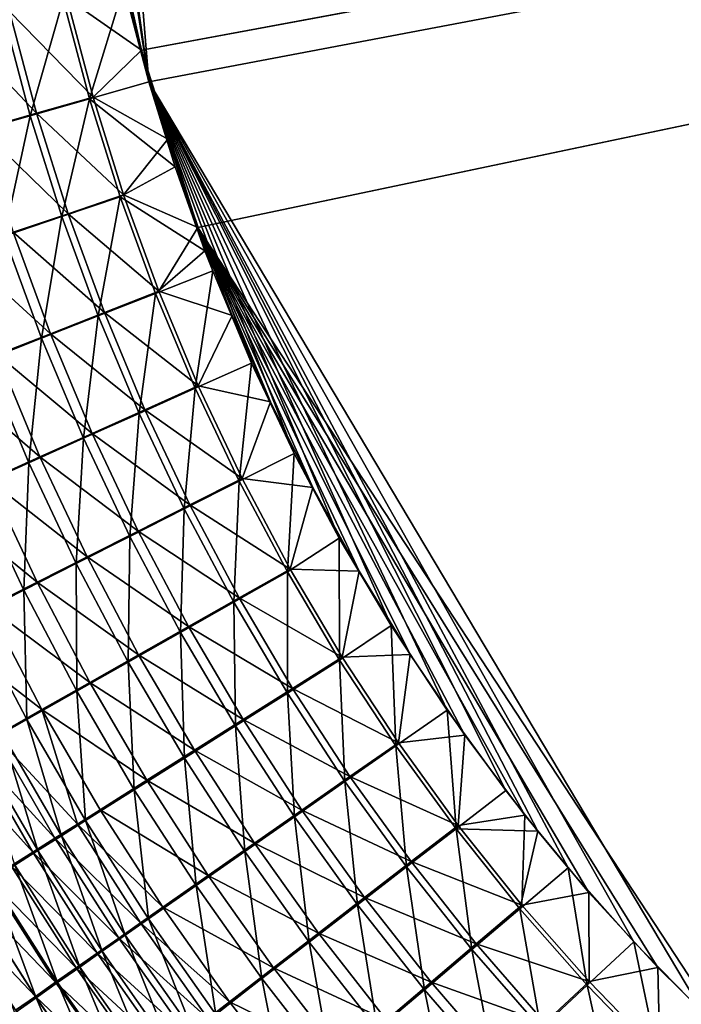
# Model space of a CAD drawing. Header units: metres. Extents: x -901 to 901, y -486 to 401.
# Tile 64 of 256: x -565 to -522, y -188 to -123. Entities that reach past the tile are written whole.
import ezdxf

# ---------------------------------------------------------------- set-up
doc = ezdxf.new("R2010")
doc.units = ezdxf.units.M

msp = doc.modelspace()

# ---------------------------------------------------------------- linework, layer by layer
at = {"layer": 'top0'}
for points in [[(-63.32428, -33.484169, -500.495697), (-559.98407, -113.376183, -489.958313), (-557.308105, -125.167221, -489.971375)], [(-63.263184, -33.760246, -500.495972), (-63.32428, -33.484169, -500.495697), (-557.308105, -125.167221, -489.971375)], [(-63.320282, -33.791721, -503.495331), (-556.825012, -127.259506, -492.974121), (-562.270081, -60.027832, -493.031525)], [(-63.263184, -33.760246, -500.495972), (-557.308105, -125.167221, -489.971375), (-553.594482, -136.83017, -490.000427)], [(-520.393921, -188.45813, -493.390167), (-556.825012, -127.259506, -492.974121), (-63.320282, -33.791721, -503.495331)], [(-63.258526, -33.780186, -500.496002), (-63.263184, -33.760246, -500.495972), (-553.594482, -136.83017, -490.000427)], [(-63.258526, -33.780186, -500.496002), (-553.594482, -136.83017, -490.000427), (-518.588135, -190.194046, -490.413635)], [(-556.825012, -127.259506, -492.974121), (-562.28949, -88.474983, -492.981537), (-562.270081, -60.027832, -493.031525)], [(-562.28949, -88.474983, -492.981537), (-556.825012, -127.259506, -492.974121), (-562.236694, -92.425606, -492.973175)], [(-556.825012, -127.259506, -492.974121), (-558.471985, -120.990623, -492.963776), (-562.236694, -92.425606, -492.973175)], [(-557.308105, -125.167221, -489.971375), (-559.98407, -113.376183, -489.958313), (-558.77356, -119.292625, -489.962891)], [(-557.308105, -125.167221, -489.971375), (-558.77356, -119.292625, -489.962891), (-562.205688, -121.745476, -489.755402)], [(-562.448914, -121.838264, -492.744293), (-558.471985, -120.990623, -492.963776), (-560.725403, -128.372971, -492.756195)], [(-558.471985, -120.990623, -492.963776), (-556.825012, -127.259506, -492.974121), (-560.725403, -128.372971, -492.756195)], [(-566.400696, -122.771767, -492.259033), (-562.448914, -121.838264, -492.744293), (-564.615967, -129.488907, -492.274109)], [(-560.489136, -128.263641, -489.767181), (-562.205688, -121.745476, -489.755402), (-565.968628, -122.633331, -489.293335)], [(-562.448914, -121.838264, -492.744293), (-560.725403, -128.372971, -492.756195), (-564.615967, -129.488907, -492.274109)], [(-557.308105, -125.167221, -489.971375), (-562.205688, -121.745476, -489.755402), (-560.489136, -128.263641, -489.767181)], [(-564.193909, -129.325012, -489.308136), (-565.968628, -122.633331, -489.293335), (-569.697693, -123.513443, -488.580475)], [(-566.400696, -122.771767, -492.259033), (-564.615967, -129.488907, -492.274109), (-568.471619, -130.595322, -491.530334)], [(-560.489136, -128.263641, -489.767181), (-565.968628, -122.633331, -489.293335), (-564.193909, -129.325012, -489.308136)], [(-564.193909, -129.325012, -489.308136), (-569.697693, -123.513443, -488.580475), (-567.865417, -130.377335, -488.599976)], [(-555.576355, -131.034851, -489.983917), (-557.308105, -125.167221, -489.971375), (-560.489136, -128.263641, -489.767181)], [(-553.594482, -136.83017, -490.000427), (-557.308105, -125.167221, -489.971375), (-555.576355, -131.034851, -489.983917)], [(-560.725403, -128.372971, -492.756195), (-556.825012, -127.259506, -492.974121), (-555.091614, -132.850082, -492.987305)], [(-520.393921, -188.45813, -493.390167), (-524.934204, -183.812775, -493.330139), (-556.825012, -127.259506, -492.974121)], [(-524.934204, -183.812775, -493.330139), (-529.259338, -178.941071, -493.274384), (-556.825012, -127.259506, -492.974121)], [(-556.825012, -127.259506, -492.974121), (-529.259338, -178.941071, -493.274384), (-531.248169, -176.535233, -493.249237)], [(-531.248169, -176.535233, -493.249237), (-533.353516, -173.861588, -493.223022), (-556.825012, -127.259506, -492.974121)], [(-533.353516, -173.861588, -493.223022), (-537.210266, -168.582886, -493.176056), (-556.825012, -127.259506, -492.974121)], [(-556.825012, -127.259506, -492.974121), (-537.210266, -168.582886, -493.176056), (-540.887451, -163.010437, -493.132782)], [(-540.887451, -163.010437, -493.132782), (-544.293823, -157.267899, -493.094208), (-556.825012, -127.259506, -492.974121)], [(-544.293823, -157.267899, -493.094208), (-547.262329, -151.688629, -493.062073), (-556.825012, -127.259506, -492.974121)], [(-556.825012, -127.259506, -492.974121), (-547.262329, -151.688629, -493.062073), (-550.079224, -145.752563, -493.033142)], [(-550.079224, -145.752563, -493.033142), (-552.61438, -139.695343, -493.00885), (-556.825012, -127.259506, -492.974121)], [(-552.61438, -139.695343, -493.00885), (-553.127808, -138.363708, -493.004181), (-556.825012, -127.259506, -492.974121)], [(-556.825012, -127.259506, -492.974121), (-553.127808, -138.363708, -493.004181), (-555.091614, -132.850082, -492.987305)], [(-564.615967, -129.488907, -492.274109), (-560.725403, -128.372971, -492.756195), (-562.528748, -136.12027, -492.292633)], [(-558.475098, -134.698517, -489.783295), (-560.489136, -128.263641, -489.767181), (-564.193909, -129.325012, -489.308136)], [(-562.528748, -136.12027, -492.292633), (-560.725403, -128.372971, -492.756195), (-558.70343, -134.824112, -492.7724)], [(-560.725403, -128.372971, -492.756195), (-555.091614, -132.850082, -492.987305), (-558.70343, -134.824112, -492.7724)], [(-555.576355, -131.034851, -489.983917), (-560.489136, -128.263641, -489.767181), (-558.475098, -134.698517, -489.783295)], [(-562.117859, -135.931305, -489.326477), (-564.193909, -129.325012, -489.308136), (-567.865417, -130.377335, -488.599976)], [(-558.475098, -134.698517, -489.783295), (-564.193909, -129.325012, -489.308136), (-562.117859, -135.931305, -489.326477)], [(-568.471619, -130.595322, -491.530334), (-564.615967, -129.488907, -492.274109), (-566.319885, -137.405563, -491.552338)], [(-566.319885, -137.405563, -491.552338), (-564.615967, -129.488907, -492.274109), (-562.528748, -136.12027, -492.292633)], [(-562.117859, -135.931305, -489.326477), (-567.865417, -130.377335, -488.599976), (-565.728027, -137.153748, -488.621613)], [(-553.594482, -136.83017, -490.000427), (-555.576355, -131.034851, -489.983917), (-558.475098, -134.698517, -489.783295)], [(-558.70343, -134.824112, -492.7724), (-555.091614, -132.850082, -492.987305), (-553.127808, -138.363708, -493.004181)], [(-562.528748, -136.12027, -492.292633), (-558.70343, -134.824112, -492.7724), (-560.141785, -142.649765, -492.314606)], [(-556.166077, -141.03421, -489.803772), (-558.475098, -134.698517, -489.783295), (-562.117859, -135.931305, -489.326477)], [(-558.70343, -134.824112, -492.7724), (-556.385498, -141.175735, -492.792969), (-560.141785, -142.649765, -492.314606)], [(-558.70343, -134.824112, -492.7724), (-553.127808, -138.363708, -493.004181), (-556.385498, -141.175735, -492.792969)], [(-553.594482, -136.83017, -490.000427), (-558.475098, -134.698517, -489.783295), (-556.166077, -141.03421, -489.803772)], [(-559.743225, -142.436157, -489.348297), (-562.117859, -135.931305, -489.326477), (-565.728027, -137.153748, -488.621613)], [(-556.166077, -141.03421, -489.803772), (-562.117859, -135.931305, -489.326477), (-559.743225, -142.436157, -489.348297)], [(-563.864502, -144.111572, -491.576355), (-566.319885, -137.405563, -491.552338), (-562.528748, -136.12027, -492.292633)], [(-560.141785, -142.649765, -492.314606), (-563.864502, -144.111572, -491.576355), (-562.528748, -136.12027, -492.292633)], [(-563.288391, -143.826477, -488.645355), (-565.728027, -137.153748, -488.621613), (-569.287537, -138.359741, -487.671143)], [(-559.743225, -142.436157, -489.348297), (-565.728027, -137.153748, -488.621613), (-563.288391, -143.826477, -488.645355)], [(-551.332336, -142.621979, -490.02121), (-553.594482, -136.83017, -490.000427), (-556.166077, -141.03421, -489.803772)], [(-518.588135, -190.194046, -490.413635), (-553.594482, -136.83017, -490.000427), (-523.358032, -185.491104, -490.349915)], [(-553.594482, -136.83017, -490.000427), (-527.881897, -180.556381, -490.291077), (-523.358032, -185.491104, -490.349915)], [(-551.332336, -142.621979, -490.02121), (-548.822327, -148.308334, -490.04599), (-553.594482, -136.83017, -490.000427)], [(-548.822327, -148.308334, -490.04599), (-546.032104, -153.944794, -490.075195), (-553.594482, -136.83017, -490.000427)], [(-553.594482, -136.83017, -490.000427), (-546.032104, -153.944794, -490.075195), (-542.997559, -159.441925, -490.10849)], [(-542.997559, -159.441925, -490.10849), (-539.644714, -164.910995, -490.14679), (-553.594482, -136.83017, -490.000427)], [(-539.644714, -164.910995, -490.14679), (-536.046204, -170.212112, -490.189453), (-553.594482, -136.83017, -490.000427)], [(-553.594482, -136.83017, -490.000427), (-536.046204, -170.212112, -490.189453), (-532.088806, -175.484787, -490.237915)], [(-532.088806, -175.484787, -490.237915), (-527.881897, -180.556381, -490.291077), (-553.594482, -136.83017, -490.000427)], [(-566.319885, -137.405563, -491.552338), (-563.864502, -144.111572, -491.576355), (-567.534973, -145.553833, -490.58075)], [(-563.288391, -143.826477, -488.645355), (-569.287537, -138.359741, -487.671143), (-566.783813, -145.198212, -487.697388)], [(-553.127808, -138.363708, -493.004181), (-552.61438, -139.695343, -493.00885), (-556.385498, -141.175735, -492.792969)], [(-556.385498, -141.175735, -492.792969), (-552.61438, -139.695343, -493.00885), (-553.775757, -147.41246, -492.817841)], [(-552.61438, -139.695343, -493.00885), (-550.079224, -145.752563, -493.033142), (-553.775757, -147.41246, -492.817841)], [(-553.566162, -147.255356, -489.828522), (-556.166077, -141.03421, -489.803772), (-559.743225, -142.436157, -489.348297)], [(-551.332336, -142.621979, -490.02121), (-556.166077, -141.03421, -489.803772), (-553.566162, -147.255356, -489.828522)], [(-560.141785, -142.649765, -492.314606), (-556.385498, -141.175735, -492.792969), (-557.459167, -149.062012, -492.340027)], [(-556.385498, -141.175735, -492.792969), (-553.775757, -147.41246, -492.817841), (-557.459167, -149.062012, -492.340027)], [(-561.109558, -150.697968, -491.602295), (-563.864502, -144.111572, -491.576355), (-560.141785, -142.649765, -492.314606)], [(-557.074097, -148.824234, -489.373566), (-559.743225, -142.436157, -489.348297), (-563.288391, -143.826477, -488.645355)], [(-557.459167, -149.062012, -492.340027), (-561.109558, -150.697968, -491.602295), (-560.141785, -142.649765, -492.314606)], [(-553.566162, -147.255356, -489.828522), (-559.743225, -142.436157, -489.348297), (-557.074097, -148.824234, -489.373566)], [(-548.822327, -148.308334, -490.04599), (-551.332336, -142.621979, -490.02121), (-553.566162, -147.255356, -489.828522)], [(-567.534973, -145.553833, -490.58075), (-563.864502, -144.111572, -491.576355), (-564.708679, -152.312119, -490.607239)], [(-560.550476, -150.380188, -488.671173), (-563.288391, -143.826477, -488.645355), (-566.783813, -145.198212, -487.697388)], [(-563.864502, -144.111572, -491.576355), (-561.109558, -150.697968, -491.602295), (-564.708679, -152.312119, -490.607239)], [(-557.074097, -148.824234, -489.373566), (-563.288391, -143.826477, -488.645355), (-560.550476, -150.380188, -488.671173)], [(-563.978088, -151.915405, -487.723755), (-566.783813, -145.198212, -487.697388), (-570.212463, -146.544693, -486.507507)], [(-564.708679, -152.312119, -490.607239), (-568.238953, -153.896637, -489.358154), (-567.534973, -145.553833, -490.58075)], [(-560.550476, -150.380188, -488.671173), (-566.783813, -145.198212, -487.697388), (-563.978088, -151.915405, -487.723755)], [(-553.775757, -147.41246, -492.817841), (-550.079224, -145.752563, -493.033142), (-550.881714, -153.52005, -492.846985)], [(-550.079224, -145.752563, -493.033142), (-547.262329, -151.688629, -493.062073), (-550.881714, -153.52005, -492.846985)], [(-563.978088, -151.915405, -487.723755), (-570.212463, -146.544693, -486.507507), (-567.340149, -153.422424, -486.534424)], [(-557.459167, -149.062012, -492.340027), (-553.775757, -147.41246, -492.817841), (-554.48822, -155.343185, -492.368805)], [(-550.682861, -153.347855, -489.857574), (-553.566162, -147.255356, -489.828522), (-557.074097, -148.824234, -489.373566)], [(-553.775757, -147.41246, -492.817841), (-550.881714, -153.52005, -492.846985), (-554.48822, -155.343185, -492.368805)], [(-548.822327, -148.308334, -490.04599), (-553.566162, -147.255356, -489.828522), (-550.682861, -153.347855, -489.857574)], [(-554.117615, -155.081833, -489.402283), (-557.074097, -148.824234, -489.373566), (-560.550476, -150.380188, -488.671173)], [(-550.682861, -153.347855, -489.857574), (-557.074097, -148.824234, -489.373566), (-554.117615, -155.081833, -489.402283)], [(-546.032104, -153.944794, -490.075195), (-548.822327, -148.308334, -490.04599), (-550.682861, -153.347855, -489.857574)], [(-558.062195, -157.151306, -491.630127), (-561.109558, -150.697968, -491.602295), (-557.459167, -149.062012, -492.340027)], [(-554.48822, -155.343185, -492.368805), (-558.062195, -157.151306, -491.630127), (-557.459167, -149.062012, -492.340027)], [(-564.708679, -152.312119, -490.607239), (-561.109558, -150.697968, -491.602295), (-561.585754, -158.935364, -490.633514)], [(-557.521423, -156.801529, -488.698975), (-560.550476, -150.380188, -488.671173), (-563.978088, -151.915405, -487.723755)], [(-561.109558, -150.697968, -491.602295), (-558.062195, -157.151306, -491.630127), (-561.585754, -158.935364, -490.633514)], [(-554.117615, -155.081833, -489.402283), (-560.550476, -150.380188, -488.671173), (-557.521423, -156.801529, -488.698975)], [(-560.877258, -158.498322, -487.750092), (-563.978088, -151.915405, -487.723755), (-567.340149, -153.422424, -486.534424)], [(-557.521423, -156.801529, -488.698975), (-563.978088, -151.915405, -487.723755), (-560.877258, -158.498322, -487.750092)], [(-550.881714, -153.52005, -492.846985), (-547.262329, -151.688629, -493.062073), (-547.711365, -159.484451, -492.880371)], [(-547.262329, -151.688629, -493.062073), (-544.293823, -157.267899, -493.094208), (-547.711365, -159.484451, -492.880371)], [(-565.041748, -160.686646, -489.382324), (-568.238953, -153.896637, -489.358154), (-564.708679, -152.312119, -490.607239)], [(-561.585754, -158.935364, -490.633514), (-565.041748, -160.686646, -489.382324), (-564.708679, -152.312119, -490.607239)], [(-564.168701, -160.163956, -486.558838), (-567.340149, -153.422424, -486.534424), (-570.623047, -154.895096, -485.109222)], [(-560.877258, -158.498322, -487.750092), (-567.340149, -153.422424, -486.534424), (-564.168701, -160.163956, -486.558838)], [(-547.523926, -159.297791, -489.890869), (-550.682861, -153.347855, -489.857574), (-554.117615, -155.081833, -489.402283)], [(-546.032104, -153.944794, -490.075195), (-550.682861, -153.347855, -489.857574), (-547.523926, -159.297791, -489.890869)], [(-565.041748, -160.686646, -489.382324), (-568.416016, -162.397949, -487.882782), (-568.238953, -153.896637, -489.358154)], [(-554.48822, -155.343185, -492.368805), (-550.881714, -153.52005, -492.846985), (-551.236633, -161.47966, -492.400848)], [(-550.881714, -153.52005, -492.846985), (-547.711365, -159.484451, -492.880371), (-551.236633, -161.47966, -492.400848)], [(-542.997559, -159.441925, -490.10849), (-546.032104, -153.944794, -490.075195), (-547.523926, -159.297791, -489.890869)], [(-564.168701, -160.163956, -486.558838), (-570.623047, -154.895096, -485.109222), (-567.382263, -161.791565, -485.131104)], [(-554.729858, -163.458435, -491.659668), (-558.062195, -157.151306, -491.630127), (-554.48822, -155.343185, -492.368805)], [(-550.88147, -161.195419, -489.434326), (-554.117615, -155.081833, -489.402283), (-557.521423, -156.801529, -488.698975)], [(-551.236633, -161.47966, -492.400848), (-554.729858, -163.458435, -491.659668), (-554.48822, -155.343185, -492.368805)], [(-547.523926, -159.297791, -489.890869), (-554.117615, -155.081833, -489.402283), (-550.88147, -161.195419, -489.434326)], [(-561.585754, -158.935364, -490.633514), (-558.062195, -157.151306, -491.630127), (-558.173462, -165.410782, -490.659393)], [(-554.208557, -163.077408, -488.728668), (-557.521423, -156.801529, -488.698975), (-560.877258, -158.498322, -487.750092)], [(-558.062195, -157.151306, -491.630127), (-554.729858, -163.458435, -491.659668), (-558.173462, -165.410782, -490.659393)], [(-550.88147, -161.195419, -489.434326), (-557.521423, -156.801529, -488.698975), (-554.208557, -163.077408, -488.728668)], [(-547.711365, -159.484451, -492.880371), (-544.293823, -157.267899, -493.094208), (-544.272766, -165.291595, -492.917938)], [(-544.293823, -157.267899, -493.094208), (-540.887451, -163.010437, -493.132782), (-544.272766, -165.291595, -492.917938)], [(-557.488342, -164.934265, -487.776306), (-560.877258, -158.498322, -487.750092), (-564.168701, -160.163956, -486.558838)], [(-554.208557, -163.077408, -488.728668), (-560.877258, -158.498322, -487.750092), (-557.488342, -164.934265, -487.776306)], [(-561.550659, -167.327148, -489.403351), (-565.041748, -160.686646, -489.382324), (-561.585754, -158.935364, -490.633514)], [(-558.173462, -165.410782, -490.659393), (-561.550659, -167.327148, -489.403351), (-561.585754, -158.935364, -490.633514)], [(-551.236633, -161.47966, -492.400848), (-547.711365, -159.484451, -492.880371), (-547.712219, -167.457825, -492.436188)], [(-544.097229, -165.091232, -489.928375), (-547.523926, -159.297791, -489.890869), (-550.88147, -161.195419, -489.434326)], [(-547.711365, -159.484451, -492.880371), (-544.272766, -165.291595, -492.917938), (-547.712219, -167.457825, -492.436188)], [(-542.997559, -159.441925, -490.10849), (-547.523926, -159.297791, -489.890869), (-544.097229, -165.091232, -489.928375)], [(-539.644714, -164.910995, -490.14679), (-542.997559, -159.441925, -490.10849), (-544.097229, -165.091232, -489.928375)], [(-560.704895, -166.756912, -486.580444), (-564.168701, -160.163956, -486.558838), (-567.382263, -161.791565, -485.131104)], [(-557.488342, -164.934265, -487.776306), (-564.168701, -160.163956, -486.558838), (-560.704895, -166.756912, -486.580444)], [(-564.847473, -169.199631, -487.897858), (-568.416016, -162.397949, -487.882782), (-565.041748, -160.686646, -489.382324)], [(-561.550659, -167.327148, -489.403351), (-564.847473, -169.199631, -487.897858), (-565.041748, -160.686646, -489.382324)], [(-547.373291, -167.151505, -489.469696), (-550.88147, -161.195419, -489.434326), (-554.208557, -163.077408, -488.728668)], [(-544.097229, -165.091232, -489.928375), (-550.88147, -161.195419, -489.434326), (-547.373291, -167.151505, -489.469696)], [(-563.84491, -168.537811, -485.147125), (-567.382263, -161.791565, -485.131104), (-570.505249, -163.374664, -483.473663)], [(-560.704895, -166.756912, -486.580444), (-567.382263, -161.791565, -485.131104), (-563.84491, -168.537811, -485.147125)], [(-551.120056, -169.606125, -491.690887), (-554.729858, -163.458435, -491.659668), (-551.236633, -161.47966, -492.400848)], [(-547.712219, -167.457825, -492.436188), (-551.120056, -169.606125, -491.690887), (-551.236633, -161.47966, -492.400848)], [(-568.416016, -162.397949, -487.882782), (-564.847473, -169.199631, -487.897858), (-566.461609, -170.117065, -487.053833)], [(-550.619202, -169.194733, -488.760132), (-554.208557, -163.077408, -488.728668), (-557.488342, -164.934265, -487.776306)], [(-547.373291, -167.151505, -489.469696), (-554.208557, -163.077408, -488.728668), (-550.619202, -169.194733, -488.760132)], [(-544.272766, -165.291595, -492.917938), (-540.887451, -163.010437, -493.132782), (-540.573792, -170.927414, -492.959686)], [(-540.887451, -163.010437, -493.132782), (-537.210266, -168.582886, -493.176056), (-540.573792, -170.927414, -492.959686)], [(-563.84491, -168.537811, -485.147125), (-570.505249, -163.374664, -483.473663), (-566.895813, -170.269836, -483.483093)], [(-558.173462, -165.410782, -490.659393), (-554.729858, -163.458435, -491.659668), (-554.479065, -171.725586, -490.684692)], [(-554.729858, -163.458435, -491.659668), (-551.120056, -169.606125, -491.690887), (-554.479065, -171.725586, -490.684692)], [(-553.818665, -171.210526, -487.802185), (-557.488342, -164.934265, -487.776306), (-560.704895, -166.756912, -486.580444)], [(-550.619202, -169.194733, -488.760132), (-557.488342, -164.934265, -487.776306), (-553.818665, -171.210526, -487.802185)], [(-540.410706, -170.714218, -489.970032), (-544.097229, -165.091232, -489.928375), (-547.373291, -167.151505, -489.469696)], [(-539.644714, -164.910995, -490.14679), (-544.097229, -165.091232, -489.928375), (-540.410706, -170.714218, -489.970032)], [(-536.046204, -170.212112, -490.189453), (-539.644714, -164.910995, -490.14679), (-540.410706, -170.714218, -489.970032)], [(-557.772705, -173.805756, -489.42099), (-561.550659, -167.327148, -489.403351), (-558.173462, -165.410782, -490.659393)], [(-554.479065, -171.725586, -490.684692), (-557.772705, -173.805756, -489.42099), (-558.173462, -165.410782, -490.659393)], [(-547.712219, -167.457825, -492.436188), (-544.272766, -165.291595, -492.917938), (-543.922607, -173.264053, -492.47467)], [(-544.272766, -165.291595, -492.917938), (-540.573792, -170.927414, -492.959686), (-543.922607, -173.264053, -492.47467)], [(-556.95575, -173.18895, -486.599091), (-560.704895, -166.756912, -486.580444), (-563.84491, -168.537811, -485.147125)], [(-553.818665, -171.210526, -487.802185), (-560.704895, -166.756912, -486.580444), (-556.95575, -173.18895, -486.599091)], [(-560.987244, -175.837997, -487.906189), (-564.847473, -169.199631, -487.897858), (-561.550659, -167.327148, -489.403351)], [(-557.772705, -173.805756, -489.42099), (-560.987244, -175.837997, -487.906189), (-561.550659, -167.327148, -489.403351)], [(-547.240295, -175.581207, -491.723663), (-551.120056, -169.606125, -491.690887), (-547.712219, -167.457825, -492.436188)], [(-543.600586, -172.936569, -489.50827), (-547.373291, -167.151505, -489.469696), (-550.619202, -169.194733, -488.760132)], [(-543.922607, -173.264053, -492.47467), (-547.240295, -175.581207, -491.723663), (-547.712219, -167.457825, -492.436188)], [(-540.410706, -170.714218, -489.970032), (-547.373291, -167.151505, -489.469696), (-543.600586, -172.936569, -489.50827)], [(-561.516479, -176.068695, -484.348328), (-563.84491, -168.537811, -485.147125), (-566.895813, -170.269836, -483.483093)], [(-560.017639, -175.121811, -485.156921), (-563.84491, -168.537811, -485.147125), (-561.516479, -176.068695, -484.348328)], [(-556.95575, -173.18895, -486.599091), (-563.84491, -168.537811, -485.147125), (-560.017639, -175.121811, -485.156921)], [(-540.573792, -170.927414, -492.959686), (-537.210266, -168.582886, -493.176056), (-536.622437, -176.377823, -493.005585)], [(-537.210266, -168.582886, -493.176056), (-533.353516, -173.861588, -493.223022), (-536.622437, -176.377823, -493.005585)], [(-566.461609, -170.117065, -487.053833), (-564.847473, -169.199631, -487.897858), (-562.560852, -176.833588, -487.056854)], [(-564.847473, -169.199631, -487.897858), (-560.987244, -175.837997, -487.906189), (-562.560852, -176.833588, -487.056854)], [(-554.479065, -171.725586, -490.684692), (-551.120056, -169.606125, -491.690887), (-550.509766, -177.867004, -490.70929)], [(-546.760803, -175.140396, -488.793304), (-550.619202, -169.194733, -488.760132), (-553.818665, -171.210526, -487.802185)], [(-551.120056, -169.606125, -491.690887), (-547.240295, -175.581207, -491.723663), (-550.509766, -177.867004, -490.70929)], [(-543.600586, -172.936569, -489.50827), (-550.619202, -169.194733, -488.760132), (-546.760803, -175.140396, -488.793304)], [(-562.991882, -177.001282, -483.482544), (-566.895813, -170.269836, -483.483093), (-568.383972, -171.115295, -482.56665)], [(-568.05072, -171.020721, -486.150055), (-566.461609, -170.117065, -487.053833), (-564.109802, -177.814117, -486.147461)], [(-561.516479, -176.068695, -484.348328), (-566.895813, -170.269836, -483.483093), (-562.991882, -177.001282, -483.482544)], [(-566.461609, -170.117065, -487.053833), (-562.560852, -176.833588, -487.056854), (-564.109802, -177.814117, -486.147461)], [(-536.046204, -170.212112, -490.189453), (-540.410706, -170.714218, -489.970032), (-536.472107, -176.152863, -490.015869)], [(-532.088806, -175.484787, -490.237915), (-536.046204, -170.212112, -490.189453), (-536.472107, -176.152863, -490.015869)], [(-536.472107, -176.152863, -490.015869), (-540.410706, -170.714218, -489.970032), (-543.600586, -172.936569, -489.50827)], [(-564.442322, -177.918564, -482.560425), (-568.383972, -171.115295, -482.56665), (-569.845154, -171.945862, -481.595062)], [(-564.442322, -177.918564, -482.560425), (-562.991882, -177.001282, -483.482544), (-568.383972, -171.115295, -482.56665)], [(-568.05072, -171.020721, -486.150055), (-564.109802, -177.814117, -486.147461), (-565.632568, -178.778564, -485.178894)], [(-549.875183, -177.314392, -487.827606), (-553.818665, -171.210526, -487.802185), (-556.95575, -173.18895, -486.599091)], [(-546.760803, -175.140396, -488.793304), (-553.818665, -171.210526, -487.802185), (-549.875183, -177.314392, -487.827606)], [(-543.922607, -173.264053, -492.47467), (-540.573792, -170.927414, -492.959686), (-539.875549, -178.884705, -492.516296)], [(-540.573792, -170.927414, -492.959686), (-536.622437, -176.377823, -493.005585), (-539.875549, -178.884705, -492.516296)], [(-564.442322, -177.918564, -482.560425), (-569.845154, -171.945862, -481.595062), (-565.866211, -178.819595, -481.582794)], [(-553.714905, -180.110062, -489.435028), (-557.772705, -173.805756, -489.42099), (-554.479065, -171.725586, -490.684692)], [(-550.509766, -177.867004, -490.70929), (-553.714905, -180.110062, -489.435028), (-554.479065, -171.725586, -490.684692)], [(-552.928223, -179.447769, -486.614502), (-556.95575, -173.18895, -486.599091), (-560.017639, -175.121811, -485.156921)], [(-549.875183, -177.314392, -487.827606), (-556.95575, -173.18895, -486.599091), (-552.928223, -179.447769, -486.614502)], [(-543.0979, -181.370483, -491.757843), (-547.240295, -175.581207, -491.723663), (-543.922607, -173.264053, -492.47467)], [(-539.571106, -178.537125, -489.550049), (-543.600586, -172.936569, -489.50827), (-546.760803, -175.140396, -488.793304)], [(-539.875549, -178.884705, -492.516296), (-543.0979, -181.370483, -491.757843), (-543.922607, -173.264053, -492.47467)], [(-536.472107, -176.152863, -490.015869), (-543.600586, -172.936569, -489.50827), (-539.571106, -178.537125, -489.550049)], [(-556.842163, -182.300995, -487.90741), (-560.987244, -175.837997, -487.906189), (-557.772705, -173.805756, -489.42099)], [(-553.714905, -180.110062, -489.435028), (-556.842163, -182.300995, -487.90741), (-557.772705, -173.805756, -489.42099)], [(-536.622437, -176.377823, -493.005585), (-533.353516, -173.861588, -493.223022), (-531.248169, -176.535233, -493.249237)], [(-555.907166, -181.53154, -485.160217), (-560.017639, -175.121811, -485.156921), (-561.516479, -176.068695, -484.348328)], [(-552.928223, -179.447769, -486.614502), (-560.017639, -175.121811, -485.156921), (-555.907166, -181.53154, -485.160217)], [(-542.640747, -180.901321, -488.828064), (-546.760803, -175.140396, -488.793304), (-549.875183, -177.314392, -487.827606)], [(-539.571106, -178.537125, -489.550049), (-546.760803, -175.140396, -488.793304), (-542.640747, -180.901321, -488.828064)], [(-557.365051, -182.5522, -484.344788), (-561.516479, -176.068695, -484.348328), (-562.991882, -177.001282, -483.482544)], [(-562.560852, -176.833588, -487.056854), (-560.987244, -175.837997, -487.906189), (-558.372681, -183.374115, -487.050873)], [(-555.907166, -181.53154, -485.160217), (-561.516479, -176.068695, -484.348328), (-557.365051, -182.5522, -484.344788)], [(-560.987244, -175.837997, -487.906189), (-556.842163, -182.300995, -487.90741), (-558.372681, -183.374115, -487.050873)], [(-550.509766, -177.867004, -490.70929), (-547.240295, -175.581207, -491.723663), (-546.272827, -183.82225, -490.733002)], [(-547.240295, -175.581207, -491.723663), (-543.0979, -181.370483, -491.757843), (-546.272827, -183.82225, -490.733002)], [(-532.088806, -175.484787, -490.237915), (-536.472107, -176.152863, -490.015869), (-532.289368, -181.393188, -490.065796)], [(-527.881897, -180.556381, -490.291077), (-532.088806, -175.484787, -490.237915), (-532.289368, -181.393188, -490.065796)], [(-539.875549, -178.884705, -492.516296), (-536.622437, -176.377823, -493.005585), (-535.578796, -184.306183, -492.560974)], [(-532.289368, -181.393188, -490.065796), (-536.472107, -176.152863, -490.015869), (-539.571106, -178.537125, -489.550049)], [(-536.622437, -176.377823, -493.005585), (-531.248169, -176.535233, -493.249237), (-532.426697, -181.628784, -493.055542)], [(-536.622437, -176.377823, -493.005585), (-532.426697, -181.628784, -493.055542), (-535.578796, -184.306183, -492.560974)], [(-531.248169, -176.535233, -493.249237), (-529.259338, -178.941071, -493.274384), (-532.426697, -181.628784, -493.055542)], [(-558.799927, -183.557266, -483.47168), (-562.991882, -177.001282, -483.482544), (-564.442322, -177.918564, -482.560425)], [(-564.109802, -177.814117, -486.147461), (-562.560852, -176.833588, -487.056854), (-559.878967, -184.430878, -486.133728)], [(-558.799927, -183.557266, -483.47168), (-557.365051, -182.5522, -484.344788), (-562.991882, -177.001282, -483.482544)], [(-562.560852, -176.833588, -487.056854), (-558.372681, -183.374115, -487.050873), (-559.878967, -184.430878, -486.133728)], [(-545.665222, -183.233185, -487.852417), (-549.875183, -177.314392, -487.827606), (-552.928223, -179.447769, -486.614502)], [(-542.640747, -180.901321, -488.828064), (-549.875183, -177.314392, -487.827606), (-545.665222, -183.233185, -487.852417)], [(-560.210205, -184.545715, -482.541748), (-564.442322, -177.918564, -482.560425), (-565.866211, -178.819595, -481.582794)], [(-565.632568, -178.778564, -485.178894), (-564.109802, -177.814117, -486.147461), (-561.359497, -185.470139, -485.156921)], [(-560.210205, -184.545715, -482.541748), (-558.799927, -183.557266, -483.47168), (-564.442322, -177.918564, -482.560425)], [(-564.109802, -177.814117, -486.147461), (-559.878967, -184.430878, -486.133728), (-561.359497, -185.470139, -485.156921)], [(-549.384216, -186.227661, -489.44519), (-553.714905, -180.110062, -489.435028), (-550.509766, -177.867004, -490.70929)], [(-546.272827, -183.82225, -490.733002), (-549.384216, -186.227661, -489.44519), (-550.509766, -177.867004, -490.70929)], [(-535.292358, -183.939667, -489.594971), (-539.571106, -178.537125, -489.550049), (-542.640747, -180.901321, -488.828064)], [(-532.289368, -181.393188, -490.065796), (-539.571106, -178.537125, -489.550049), (-535.292358, -183.939667, -489.594971)], [(-561.59436, -185.516464, -481.555878), (-565.866211, -178.819595, -481.582794), (-567.262146, -179.703384, -480.550598)], [(-567.127502, -179.725922, -484.152008), (-565.632568, -178.778564, -485.178894), (-562.812622, -186.490784, -484.121338)], [(-560.210205, -184.545715, -482.541748), (-565.866211, -178.819595, -481.582794), (-561.59436, -185.516464, -481.555878)], [(-565.632568, -178.778564, -485.178894), (-561.359497, -185.470139, -485.156921), (-562.812622, -186.490784, -484.121338)], [(-538.7005, -186.960754, -491.793396), (-543.0979, -181.370483, -491.757843), (-539.875549, -178.884705, -492.516296)], [(-535.578796, -184.306183, -492.560974), (-538.7005, -186.960754, -491.793396), (-539.875549, -178.884705, -492.516296)], [(-532.426697, -181.628784, -493.055542), (-529.259338, -178.941071, -493.274384), (-527.994629, -186.666229, -493.109589)], [(-529.259338, -178.941071, -493.274384), (-524.934204, -183.812775, -493.330139), (-527.994629, -186.666229, -493.109589)], [(-568.628601, -180.569092, -479.464996), (-562.950989, -186.468491, -480.514984), (-567.262146, -179.703384, -480.550598)], [(-568.593018, -180.655167, -483.067841), (-567.127502, -179.725922, -484.152008), (-564.236755, -187.491745, -483.027985)], [(-562.950989, -186.468491, -480.514984), (-561.59436, -185.516464, -481.555878), (-567.262146, -179.703384, -480.550598)], [(-567.127502, -179.725922, -484.152008), (-562.812622, -186.490784, -484.121338), (-564.236755, -187.491745, -483.027985)], [(-548.629211, -185.520981, -486.626495), (-552.928223, -179.447769, -486.614502), (-555.907166, -181.53154, -485.160217)], [(-545.665222, -183.233185, -487.852417), (-552.928223, -179.447769, -486.614502), (-548.629211, -185.520981, -486.626495)], [(-569.964294, -181.415833, -478.327148), (-564.278748, -187.400818, -479.420227), (-568.628601, -180.569092, -479.464996)], [(-564.278748, -187.400818, -479.420227), (-562.950989, -186.468491, -480.514984), (-568.628601, -180.569092, -479.464996)], [(-552.419067, -188.576553, -487.901184), (-556.842163, -182.300995, -487.90741), (-553.714905, -180.110062, -489.435028)], [(-549.384216, -186.227661, -489.44519), (-552.419067, -188.576553, -487.901184), (-553.714905, -180.110062, -489.435028)], [(-527.881897, -180.556381, -490.291077), (-532.289368, -181.393188, -490.065796), (-527.870422, -186.42131, -490.119781)], [(-523.358032, -185.491104, -490.349915), (-527.881897, -180.556381, -490.291077), (-527.870422, -186.42131, -490.119781)], [(-568.593018, -180.655167, -483.067841), (-564.236755, -187.491745, -483.027985), (-565.630554, -188.472015, -481.878052)], [(-538.266357, -186.464417, -488.864288), (-542.640747, -180.901321, -488.828064), (-545.665222, -183.233185, -487.852417)], [(-535.292358, -183.939667, -489.594971), (-542.640747, -180.901321, -488.828064), (-538.266357, -186.464417, -488.864288)], [(-564.278748, -187.400818, -479.420227), (-569.964294, -181.415833, -478.327148), (-565.576172, -188.312531, -478.272888)], [(-551.520264, -187.755005, -485.156647), (-555.907166, -181.53154, -485.160217), (-557.365051, -182.5522, -484.344788)], [(-548.629211, -185.520981, -486.626495), (-555.907166, -181.53154, -485.160217), (-551.520264, -187.755005, -485.156647)], [(-546.272827, -183.82225, -490.733002), (-543.0979, -181.370483, -491.757843), (-541.775391, -189.578537, -490.755646)], [(-543.0979, -181.370483, -491.757843), (-538.7005, -186.960754, -491.793396), (-541.775391, -189.578537, -490.755646)], [(-535.578796, -184.306183, -492.560974), (-532.426697, -181.628784, -493.055542), (-531.040161, -189.514893, -492.608643)], [(-527.870422, -186.42131, -490.119781), (-532.289368, -181.393188, -490.065796), (-535.292358, -183.939667, -489.594971)], [(-532.426697, -181.628784, -493.055542), (-527.994629, -186.666229, -493.109589), (-531.040161, -189.514893, -492.608643)], [(-552.934692, -188.848984, -484.332489), (-557.365051, -182.5522, -484.344788), (-558.799927, -183.557266, -483.47168)], [(-558.372681, -183.374115, -487.050873), (-556.842163, -182.300995, -487.90741), (-553.903809, -189.726761, -487.035431)], [(-552.934692, -188.848984, -484.332489), (-551.520264, -187.755005, -485.156647), (-557.365051, -182.5522, -484.344788)], [(-556.842163, -182.300995, -487.90741), (-552.419067, -188.576553, -487.901184), (-553.903809, -189.726761, -487.035431)], [(-554.326477, -189.926071, -483.450012), (-558.799927, -183.557266, -483.47168), (-560.210205, -184.545715, -482.541748)], [(-559.878967, -184.430878, -486.133728), (-558.372681, -183.374115, -487.050873), (-555.364807, -190.859222, -486.108429)], [(-554.326477, -189.926071, -483.450012), (-552.934692, -188.848984, -484.332489), (-558.799927, -183.557266, -483.47168)], [(-558.372681, -183.374115, -487.050873), (-553.903809, -189.726761, -487.035431), (-555.364807, -190.859222, -486.108429)], [(-544.78772, -192.146164, -489.451294), (-549.384216, -186.227661, -489.44519), (-546.272827, -183.82225, -490.733002)], [(-541.19574, -188.954193, -487.876434), (-545.665222, -183.233185, -487.852417), (-548.629211, -185.520981, -486.626495)], [(-541.775391, -189.578537, -490.755646), (-544.78772, -192.146164, -489.451294), (-546.272827, -183.82225, -490.733002)], [(-538.266357, -186.464417, -488.864288), (-545.665222, -183.233185, -487.852417), (-541.19574, -188.954193, -487.876434)], [(-527.994629, -186.666229, -493.109589), (-524.934204, -183.812775, -493.330139), (-523.337769, -191.477264, -493.167603)], [(-524.934204, -183.812775, -493.330139), (-520.393921, -188.45813, -493.390167), (-523.337769, -191.477264, -493.167603)], [(-561.359497, -185.470139, -485.156921), (-559.878967, -184.430878, -486.133728), (-556.800354, -191.972702, -485.121124)], [(-559.878967, -184.430878, -486.133728), (-555.364807, -190.859222, -486.108429), (-556.800354, -191.972702, -485.121124)], [(-534.055603, -192.338882, -491.8302), (-538.7005, -186.960754, -491.793396), (-535.578796, -184.306183, -492.560974)], [(-530.772095, -189.130692, -489.642944), (-535.292358, -183.939667, -489.594971), (-538.266357, -186.464417, -488.864288)], [(-531.040161, -189.514893, -492.608643), (-534.055603, -192.338882, -491.8302), (-535.578796, -184.306183, -492.560974)], [(-527.870422, -186.42131, -490.119781), (-535.292358, -183.939667, -489.594971), (-530.772095, -189.130692, -489.642944)], [(-555.694031, -190.985123, -482.510132), (-560.210205, -184.545715, -482.541748), (-561.59436, -185.516464, -481.555878)], [(-555.694031, -190.985123, -482.510132), (-554.326477, -189.926071, -483.450012), (-560.210205, -184.545715, -482.541748)], [(-561.59436, -185.516464, -481.555878), (-562.950989, -186.468491, -480.514984), (-557.03595, -192.024994, -481.513733)], [(-562.812622, -186.490784, -484.121338), (-561.359497, -185.470139, -485.156921), (-558.208984, -193.06601, -484.074432)], [(-555.694031, -190.985123, -482.510132), (-561.59436, -185.516464, -481.555878), (-557.03595, -192.024994, -481.513733)], [(-561.359497, -185.470139, -485.156921), (-556.800354, -191.972702, -485.121124), (-558.208984, -193.06601, -484.074432)], [(-544.065613, -191.396286, -486.634796), (-548.629211, -185.520981, -486.626495), (-551.520264, -187.755005, -485.156647)], [(-541.19574, -188.954193, -487.876434), (-548.629211, -185.520981, -486.626495), (-544.065613, -191.396286, -486.634796)], [(-523.358032, -185.491104, -490.349915), (-527.870422, -186.42131, -490.119781), (-523.226501, -191.224335, -490.177795)], [(-518.588135, -190.194046, -490.413635), (-523.358032, -185.491104, -490.349915), (-523.226501, -191.224335, -490.177795)], [(-547.724609, -194.652588, -487.887207), (-552.419067, -188.576553, -487.901184), (-549.384216, -186.227661, -489.44519)], [(-544.78772, -192.146164, -489.451294), (-547.724609, -194.652588, -487.887207), (-549.384216, -186.227661, -489.44519)], [(-523.226501, -191.224335, -490.177795), (-527.870422, -186.42131, -490.119781), (-530.772095, -189.130692, -489.642944)], [(-558.350769, -193.04454, -480.461731), (-562.950989, -186.468491, -480.514984), (-564.278748, -187.400818, -479.420227)], [(-564.236755, -187.491745, -483.027985), (-562.812622, -186.490784, -484.121338), (-559.589172, -194.13797, -482.96936)], [(-562.950989, -186.468491, -480.514984), (-558.350769, -193.04454, -480.461731), (-557.03595, -192.024994, -481.513733)], [(-562.812622, -186.490784, -484.121338), (-558.208984, -193.06601, -484.074432), (-559.589172, -194.13797, -482.96936)], [(-541.775391, -189.578537, -490.755646), (-538.7005, -186.960754, -491.793396), (-537.024841, -195.123108, -490.777069)], [(-533.645081, -191.816605, -488.901947), (-538.266357, -186.464417, -488.864288), (-541.19574, -188.954193, -487.876434)], [(-538.7005, -186.960754, -491.793396), (-534.055603, -192.338882, -491.8302), (-537.024841, -195.123108, -490.777069)], [(-530.772095, -189.130692, -489.642944), (-538.266357, -186.464417, -488.864288), (-533.645081, -191.816605, -488.901947)], [(-531.040161, -189.514893, -492.608643), (-527.994629, -186.666229, -493.109589), (-526.270569, -194.498108, -492.65921)], [(-527.994629, -186.666229, -493.109589), (-523.337769, -191.477264, -493.167603), (-526.270569, -194.498108, -492.65921)], [(-565.630554, -188.472015, -481.878052), (-564.236755, -187.491745, -483.027985), (-560.939453, -195.187469, -481.807159)], [(-559.637146, -194.042755, -479.355377), (-564.278748, -187.400818, -479.420227), (-565.576172, -188.312531, -478.272888)], [(-558.350769, -193.04454, -480.461731), (-564.278748, -187.400818, -479.420227), (-559.637146, -194.042755, -479.355377)], [(-564.236755, -187.491745, -483.027985), (-559.589172, -194.13797, -482.96936), (-560.939453, -195.187469, -481.807159)], [(-551.520264, -187.755005, -485.156647), (-552.934692, -188.848984, -484.332489), (-546.863586, -193.780182, -485.145935)], [(-546.863586, -193.780182, -485.145935), (-544.065613, -191.396286, -486.634796), (-551.520264, -187.755005, -485.156647)]]:
    msp.add_3dface(points, dxfattribs=at)

doc.saveas('drawing.dxf')
